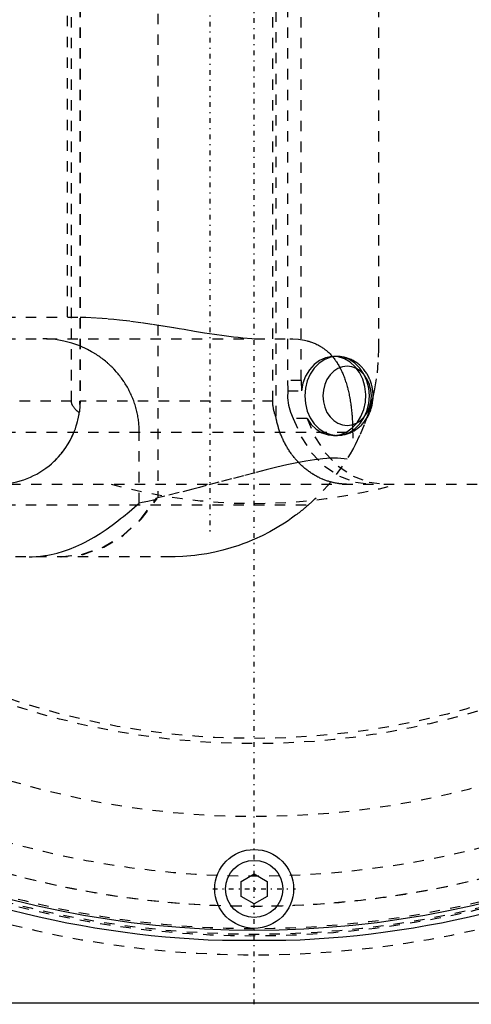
# Model space of a CAD drawing. Extents: x -584 to 223, y -128 to 128.
# Tile 10 of 21: x -23 to 21, y -100 to -5. Entities that reach past the tile are written whole.
import ezdxf

# ---------------------------------------------------------------- set-up
doc = ezdxf.new("R2010")
doc.units = 0
doc.linetypes.add('CENTER', pattern=[1.5, 0.45, -0.5, 0.05, -0.5])
doc.linetypes.add('DASHED', pattern=[2, 1, -1])
for name, color, linetype in [('AM_0', 7, 'CONTINUOUS'), ('AM_3', 7, 'DASHED'), ('AM_7', 7, 'CENTER')]:
    doc.layers.add(name, color=color, linetype=linetype)

msp = doc.modelspace()

# ---------------------------------------------------------------- linework, layer by layer
at = {"layer": 'AM_0', "color": 7, "linetype": 'CONTINUOUS'}
for p, q in [((-1.25, -88.278), (0, -87.557)), ((0, -87.557), (1.25, -88.278)), ((-1.25, -89.722), (-1.25, -88.278)), ((1.25, -88.278), (1.25, -89.722)), ((0, -90.443), (-1.25, -89.722)), ((1.25, -89.722), (0, -90.443)), ((-3.066, -93.95), (3.066, -93.95)), ((25.5, -100), (-25.5, -100))]:
    msp.add_line(p, q, dxfattribs=at)
for centre, radius in [((0, 0), 93), ((0, -89), 3.8), ((0, -89), 2.75)]:
    msp.add_circle(centre, radius, dxfattribs=at)
for start, end in [(241.39794, 268.13113), (271.86887, 298.60206)]:
    msp.add_arc((0, 0), 94, start, end, dxfattribs=at)
at = {"layer": 'AM_3', "color": 6, "linetype": 'DASHED'}
for p, q in [((-9.297, 51.329), (-9.297, -51.329)), ((2.1, 43.548), (2.1, -43.548)), ((-17.602, -42), (-17.602, 42)), ((-16.785, 42), (-16.785, -42)), ((-16.781, 42), (-16.781, -42)), ((1.795, -42), (1.795, 42)), ((3.201, 40), (3.201, -40)), ((4.521, -40), (4.521, 40)), ((12, -37), (12, 37)), ((-18, -33.887), (-18, 33.887)), ((-32, -33.887), (-16.785, -33.904)), ((-32, -36), (3.424, -36)), ((7.987, -37.7), (7.647, -37.7)), ((4.521, -40), (3.201, -40)), ((3.201, -40), (3.242, -40.996)), ((4.521, -40), (4.562, -40.996)), ((3.242, -40.996), (4.562, -40.996)), ((-17.602, -42), (-29.248, -42)), ((1.795, -42), (-16.785, -42)), ((5.094, -43.673), (3.774, -43.673)), ((9.491, -44.562), (9.495, -46.691)), ((-32, -45), (9.495, -45)), ((-11.073, -51.828), (-11.073, -45)), ((7.647, -45.3), (7.987, -45.3)), ((-97.506, -50), (68.005, -50)), ((-32, -52), (5.229, -52)), ((-11.269, -52), (-11.073, -51.828)), ((-9.297, -51.329), (-9.417, -51.358)), ((-9.417, -51.358), (-9.417, -51.482)), ((-8, -57), (-122, -57))]:
    msp.add_line(p, q, dxfattribs=at)
for points in [[(5.094, -43.673), (5.493, -44.244), (5.977, -44.707), (6.527, -45.045), (7.119, -45.245), (7.733, -45.299), (8.343, -45.204), (8.926, -44.964), (9.459, -44.59), (9.921, -44.095), (10.295, -43.498), (10.565, -42.823), (10.721, -42.097), (10.757, -41.348), (10.672, -40.604), (10.469, -39.896), (10.155, -39.25), (9.744, -38.692), (9.25, -38.243), (8.695, -37.922), (8.098, -37.74), (7.484, -37.705), (6.876, -37.819), (6.298, -38.076), (5.772, -38.466), (5.32, -38.975), (4.959, -39.583), (4.703, -40.266), (4.562, -40.996)], [(3.242, -40.996), (3.219, -41.699), (3.302, -42.396), (3.49, -43.061), (3.774, -43.673)], [(3.774, -43.673), (4.52, -45.441), (5.537, -46.993), (6.786, -48.268), (8.217, -49.218), (9.773, -49.802), (11.393, -50)], [(5.094, -43.673), (5.839, -45.441), (6.857, -46.993), (8.105, -48.268), (9.536, -49.218), (11.092, -49.802), (12.712, -50)], [(-18.655, -57), (-16.546, -56.759), (-14.504, -56.044), (-12.595, -54.879), (-10.881, -53.3), (-9.417, -51.358)], [(-18.576, -57), (-16.491, -56.765), (-14.472, -56.067), (-12.581, -54.928), (-10.878, -53.383), (-9.417, -51.482)]]:
    msp.add_lwpolyline(points, dxfattribs=at)
for points in [[(7.987, -45.3), (8.594, -45.227), (9.178, -45.011), (9.716, -44.66), (10.188, -44.187), (10.575, -43.611), (10.863, -42.954), (11.04, -42.241), (11.1, -41.5), (11.04, -40.759), (10.863, -40.046), (10.575, -39.389), (10.188, -38.813), (9.716, -38.34), (9.178, -37.989), (8.594, -37.773), (7.987, -37.7), (7.38, -37.773), (6.796, -37.989), (6.257, -38.34), (5.786, -38.813), (5.399, -39.389), (5.111, -40.046), (4.934, -40.759), (4.874, -41.5), (4.934, -42.241), (5.111, -42.954), (5.399, -43.611), (5.786, -44.187), (6.257, -44.66), (6.796, -45.011), (7.38, -45.227)], [(8.962, -38.646), (8.506, -38.701), (8.067, -38.864), (7.663, -39.127), (7.309, -39.482), (7.018, -39.915), (6.802, -40.408), (6.669, -40.943), (6.624, -41.5), (6.669, -42.057), (6.802, -42.592), (7.018, -43.085), (7.309, -43.518), (7.663, -43.873), (8.067, -44.136), (8.506, -44.299), (8.962, -44.354), (9.418, -44.299), (9.856, -44.136), (10.261, -43.873), (10.615, -43.518), (10.905, -43.085), (11.121, -42.592), (11.254, -42.057), (11.299, -41.5), (11.254, -40.943), (11.121, -40.408), (10.905, -39.915), (10.615, -39.482), (10.261, -39.127), (9.856, -38.864), (9.418, -38.701)]]:
    msp.add_lwpolyline(points, close=True, dxfattribs=at)
for points in [[(-16.781, -33.904, 0), (-16.235, -33.923, 0), (-15.146, -33.98, 0), (-14.061, -34.061, 0), (-13.521, -34.11, 0), (-12.983, -34.165, 0), (-11.912, -34.289, 0), (-10.852, -34.429, 0), (-9.802, -34.582, 0), (-8.765, -34.745, 0), (-7.741, -34.913, 0), (-7.236, -34.997, 0), (-6.734, -35.082, 0), (-5.743, -35.248, 0), (-4.771, -35.407, 0), (-3.818, -35.555, 0), (-2.886, -35.689, 0), (-1.976, -35.804, 0), (-1.529, -35.853, 0), (-1.089, -35.896, 0), (-0.226, -35.961, 0), (0.611, -35.995, 0), (1.02, -36, 0)], [(-11.073, -45, 0), (-11.074, -44.935, 0), (-11.075, -44.804, 0), (-11.079, -44.673, 0), (-11.082, -44.607, 0), (-11.085, -44.542, 0), (-11.093, -44.411, 0), (-11.103, -44.281, 0), (-11.115, -44.15, 0), (-11.129, -44.02, 0), (-11.144, -43.89, 0), (-11.153, -43.825, 0), (-11.162, -43.76, 0), (-11.181, -43.631, 0), (-11.203, -43.502, 0), (-11.226, -43.373, 0), (-11.252, -43.244, 0), (-11.279, -43.116, 0), (-11.294, -43.052, 0), (-11.308, -42.988, 0), (-11.34, -42.861, 0), (-11.373, -42.734, 0), (-11.39, -42.671, 0), (-11.408, -42.607, 0), (-11.444, -42.482, 0), (-11.483, -42.356, 0), (-11.503, -42.294, 0), (-11.524, -42.231, 0), (-11.566, -42.107, 0), (-11.611, -41.983, 0), (-11.657, -41.86, 0), (-11.705, -41.738, 0), (-11.755, -41.616, 0), (-11.781, -41.556, 0), (-11.807, -41.495, 0), (-11.86, -41.375, 0), (-11.915, -41.256, 0), (-11.973, -41.137, 0), (-12.031, -41.019, 0), (-12.092, -40.902, 0), (-12.123, -40.844, 0), (-12.155, -40.786, 0), (-12.219, -40.671, 0), (-12.285, -40.557, 0), (-12.352, -40.443, 0), (-12.421, -40.331, 0), (-12.492, -40.22, 0), (-12.528, -40.164, 0), (-12.565, -40.109, 0), (-12.639, -40, 0), (-12.715, -39.892, 0), (-12.793, -39.784, 0), (-12.872, -39.678, 0), (-12.952, -39.573, 0), (-12.993, -39.521, 0), (-13.035, -39.469, 0), (-13.118, -39.367, 0), (-13.204, -39.265, 0), (-13.291, -39.165, 0), (-13.379, -39.066, 0), (-13.469, -38.968, 0), (-13.514, -38.92, 0), (-13.56, -38.872, 0), (-13.653, -38.776, 0), (-13.747, -38.682, 0), (-13.795, -38.636, 0), (-13.843, -38.59, 0), (-13.94, -38.499, 0), (-14.038, -38.409, 0), (-14.087, -38.365, 0), (-14.137, -38.32, 0), (-14.238, -38.233, 0), (-14.341, -38.148, 0), (-14.444, -38.064, 0), (-14.549, -37.981, 0), (-14.655, -37.9, 0), (-14.708, -37.86, 0), (-14.762, -37.82, 0), (-14.871, -37.742, 0), (-14.98, -37.665, 0), (-15.091, -37.59, 0), (-15.203, -37.517, 0), (-15.315, -37.445, 0), (-15.372, -37.409, 0), (-15.429, -37.375, 0), (-15.544, -37.306, 0), (-15.661, -37.239, 0), (-16.074, -37.017, 0), (-16.809, -36.685, 0), (-17.571, -36.417, 0), (-17.96, -36.307, 0), (-18.354, -36.213, 0), (-19.152, -36.077, 0), (-19.959, -36.009, 0), (-20.365, -36, 0)], [(3.424, -36, 0), (3.711, -36.005, 0), (4.283, -36.047, 0), (4.845, -36.135, 0), (5.12, -36.199, 0), (5.166, -36.211, 0), (5.256, -36.236, 0), (5.345, -36.263, 0), (5.39, -36.277, 0), (5.434, -36.291, 0), (5.523, -36.321, 0), (5.61, -36.352, 0), (5.697, -36.385, 0), (5.783, -36.419, 0), (5.869, -36.455, 0), (5.911, -36.474, 0), (5.953, -36.493, 0), (6.037, -36.532, 0), (6.12, -36.574, 0), (6.202, -36.616, 0), (6.283, -36.661, 0), (6.364, -36.707, 0), (6.404, -36.73, 0), (6.443, -36.754, 0), (6.522, -36.804, 0), (6.599, -36.855, 0), (6.676, -36.907, 0), (6.752, -36.962, 0), (6.826, -37.018, 0), (6.863, -37.047, 0), (6.9, -37.076, 0), (6.973, -37.135, 0), (7.044, -37.196, 0), (7.115, -37.259, 0), (7.184, -37.324, 0), (7.253, -37.39, 0), (7.287, -37.423, 0), (7.32, -37.458, 0), (7.387, -37.527, 0), (7.452, -37.598, 0), (7.516, -37.67, 0), (7.579, -37.745, 0), (7.641, -37.82, 0), (7.672, -37.859, 0), (7.702, -37.898, 0), (7.762, -37.976, 0), (7.821, -38.057, 0), (7.85, -38.097, 0), (7.878, -38.138, 0), (7.935, -38.222, 0), (7.99, -38.306, 0), (8.017, -38.349, 0), (8.044, -38.392, 0), (8.097, -38.48, 0), (8.149, -38.569, 0), (8.2, -38.659, 0), (8.25, -38.75, 0), (8.299, -38.843, 0), (8.322, -38.89, 0), (8.346, -38.937, 0), (8.393, -39.034, 0), (8.439, -39.132, 0), (8.485, -39.232, 0), (8.529, -39.335, 0), (8.573, -39.439, 0), (8.595, -39.491, 0), (8.616, -39.545, 0), (8.658, -39.653, 0), (8.699, -39.762, 0), (8.739, -39.874, 0), (8.778, -39.987, 0), (8.816, -40.102, 0), (8.835, -40.16, 0), (8.853, -40.219, 0), (8.89, -40.337, 0), (8.925, -40.457, 0), (8.959, -40.578, 0), (8.992, -40.701, 0), (9.024, -40.825, 0), (9.04, -40.887, 0), (9.055, -40.95, 0), (9.085, -41.077, 0), (9.114, -41.205, 0), (9.141, -41.334, 0), (9.168, -41.464, 0), (9.194, -41.596, 0), (9.206, -41.662, 0), (9.218, -41.728, 0), (9.242, -41.862, 0), (9.264, -41.996, 0), (9.275, -42.063, 0), (9.286, -42.131, 0), (9.306, -42.267, 0), (9.325, -42.404, 0), (9.334, -42.472, 0), (9.343, -42.541, 0), (9.361, -42.679, 0), (9.377, -42.817, 0), (9.392, -42.956, 0), (9.406, -43.095, 0), (9.419, -43.235, 0), (9.425, -43.305, 0), (9.43, -43.375, 0), (9.441, -43.515, 0), (9.451, -43.655, 0), (9.46, -43.795, 0), (9.468, -43.935, 0), (9.475, -44.074, 0), (9.478, -44.144, 0), (9.48, -44.214, 0), (9.485, -44.353, 0), (9.489, -44.492, 0), (9.491, -44.562, 0)], [(7.987, -45.3, 0), (8.039, -45.3, 0), (8.143, -45.296, 0), (8.247, -45.289, 0), (8.299, -45.285, 0), (8.351, -45.279, 0), (8.455, -45.266, 0), (8.558, -45.249, 0), (8.66, -45.229, 0), (8.761, -45.205, 0), (8.862, -45.179, 0), (8.912, -45.164, 0), (8.962, -45.149, 0), (9.061, -45.116, 0), (9.158, -45.079, 0), (9.255, -45.04, 0), (9.351, -44.998, 0), (9.445, -44.952, 0), (9.492, -44.928, 0), (9.538, -44.904, 0), (9.629, -44.852, 0), (9.719, -44.798, 0), (9.763, -44.77, 0), (9.807, -44.741, 0), (9.893, -44.681, 0), (9.978, -44.619, 0), (10.019, -44.587, 0), (10.06, -44.554, 0), (10.141, -44.487, 0), (10.22, -44.417, 0), (10.296, -44.345, 0), (10.371, -44.271, 0), (10.443, -44.194, 0), (10.479, -44.155, 0), (10.514, -44.115, 0), (10.582, -44.034, 0), (10.648, -43.95, 0), (10.711, -43.865, 0), (10.772, -43.778, 0), (10.831, -43.69, 0), (10.859, -43.645, 0), (10.887, -43.6, 0), (10.941, -43.508, 0), (10.992, -43.414, 0), (11.041, -43.319, 0), (11.087, -43.223, 0), (11.13, -43.125, 0), (11.151, -43.076, 0), (11.171, -43.026, 0), (11.21, -42.926, 0), (11.245, -42.825, 0), (11.278, -42.722, 0), (11.309, -42.619, 0), (11.336, -42.515, 0), (11.349, -42.462, 0), (11.361, -42.41, 0), (11.383, -42.304, 0), (11.403, -42.198, 0), (11.419, -42.092, 0), (11.433, -41.985, 0), (11.444, -41.878, 0), (11.449, -41.824, 0), (11.453, -41.77, 0), (11.458, -41.662, 0), (11.461, -41.554, 0), (11.461, -41.5, 0), (11.461, -41.446, 0), (11.458, -41.338, 0), (11.453, -41.229, 0), (11.449, -41.175, 0), (11.444, -41.121, 0), (11.433, -41.014, 0), (11.419, -40.907, 0), (11.402, -40.8, 0), (11.383, -40.694, 0), (11.361, -40.589, 0), (11.349, -40.536, 0), (11.336, -40.484, 0), (11.308, -40.38, 0), (11.278, -40.277, 0), (11.245, -40.175, 0), (11.209, -40.074, 0), (11.171, -39.973, 0), (11.151, -39.924, 0), (11.13, -39.874, 0), (11.086, -39.776, 0), (11.04, -39.68, 0), (10.991, -39.585, 0), (10.94, -39.491, 0), (10.886, -39.399, 0), (10.859, -39.354, 0), (10.83, -39.309, 0), (10.772, -39.22, 0), (10.711, -39.134, 0), (10.647, -39.049, 0), (10.581, -38.966, 0), (10.513, -38.885, 0), (10.479, -38.845, 0), (10.443, -38.806, 0), (10.371, -38.729, 0), (10.296, -38.654, 0), (10.219, -38.582, 0), (10.14, -38.512, 0), (10.059, -38.445, 0), (10.018, -38.412, 0), (9.977, -38.38, 0), (9.892, -38.318, 0), (9.806, -38.258, 0), (9.762, -38.229, 0), (9.718, -38.201, 0), (9.628, -38.147, 0), (9.537, -38.096, 0), (9.491, -38.072, 0), (9.445, -38.048, 0), (9.351, -38.002, 0), (9.255, -37.96, 0), (9.158, -37.92, 0), (9.06, -37.884, 0), (8.961, -37.851, 0), (8.911, -37.836, 0), (8.861, -37.821, 0), (8.76, -37.794, 0), (8.658, -37.771, 0), (8.556, -37.751, 0), (8.453, -37.734, 0), (8.35, -37.721, 0), (8.299, -37.715, 0), (8.247, -37.711, 0), (8.143, -37.704, 0), (8.039, -37.7, 0), (7.987, -37.7, 0)], [(11.461, -41.614, 0), (11.629, -40.832, 0), (11.87, -39.278, 0), (11.986, -37.75, 0), (12, -37, 0)], [(10.872, -43.623, 0), (10.985, -43.289, 0), (11.194, -42.62, 0), (11.378, -41.949, 0), (11.461, -41.614, 0)], [(-16.853, -43.112, 0), (-16.894, -43.081, 0), (-16.972, -43.02, 0), (-17.046, -42.958, 0), (-17.082, -42.927, 0), (-17.116, -42.897, 0), (-17.18, -42.835, 0), (-17.24, -42.773, 0), (-17.296, -42.712, 0), (-17.347, -42.65, 0), (-17.393, -42.588, 0), (-17.414, -42.557, 0), (-17.435, -42.526, 0), (-17.472, -42.464, 0), (-17.491, -42.428, 0), (-17.496, -42.418, 0), (-17.502, -42.408, 0), (-17.504, -42.403, 0), (-17.507, -42.397, 0), (-17.512, -42.387, 0), (-17.516, -42.377, 0), (-17.521, -42.366, 0), (-17.525, -42.356, 0), (-17.53, -42.346, 0), (-17.532, -42.341, 0), (-17.534, -42.336, 0), (-17.538, -42.325, 0), (-17.542, -42.315, 0), (-17.546, -42.305, 0), (-17.55, -42.294, 0), (-17.553, -42.284, 0), (-17.555, -42.279, 0), (-17.557, -42.274, 0), (-17.56, -42.263, 0), (-17.563, -42.253, 0), (-17.566, -42.243, 0), (-17.569, -42.232, 0), (-17.572, -42.222, 0), (-17.574, -42.217, 0), (-17.575, -42.212, 0), (-17.577, -42.201, 0), (-17.58, -42.191, 0), (-17.581, -42.186, 0), (-17.582, -42.181, 0), (-17.584, -42.17, 0), (-17.586, -42.16, 0), (-17.587, -42.155, 0), (-17.588, -42.15, 0), (-17.59, -42.139, 0), (-17.592, -42.129, 0), (-17.593, -42.119, 0), (-17.595, -42.108, 0), (-17.596, -42.098, 0), (-17.597, -42.093, 0), (-17.597, -42.088, 0), (-17.598, -42.077, 0), (-17.599, -42.067, 0), (-17.6, -42.057, 0), (-17.601, -42.046, 0), (-17.601, -42.036, 0), (-17.601, -42.031, 0), (-17.602, -42.026, 0), (-17.602, -42.015, 0), (-17.602, -42.005, 0), (-17.602, -42, 0)], [(-16.781, -42, 0), (-16.781, -42.03, 0), (-16.781, -42.09, 0), (-16.782, -42.151, 0), (-16.783, -42.182, 0), (-16.784, -42.213, 0), (-16.785, -42.276, 0), (-16.788, -42.339, 0), (-16.79, -42.403, 0), (-16.794, -42.467, 0), (-16.797, -42.53, 0), (-16.799, -42.562, 0), (-16.802, -42.594, 0), (-16.806, -42.658, 0), (-16.811, -42.721, 0), (-16.817, -42.783, 0), (-16.823, -42.845, 0), (-16.829, -42.906, 0), (-16.832, -42.936, 0), (-16.836, -42.966, 0), (-16.842, -43.025, 0), (-16.849, -43.083, 0), (-16.853, -43.112, 0)], [(2.1, -43.548, 0), (2.084, -43.507, 0), (2.053, -43.424, 0), (2.024, -43.342, 0), (2.011, -43.301, 0), (1.998, -43.261, 0), (1.973, -43.18, 0), (1.949, -43.099, 0), (1.927, -43.015, 0), (1.905, -42.929, 0), (1.885, -42.841, 0), (1.876, -42.797, 0), (1.867, -42.752, 0), (1.851, -42.663, 0), (1.837, -42.573, 0), (1.825, -42.483, 0), (1.815, -42.393, 0), (1.807, -42.303, 0), (1.803, -42.259, 0), (1.801, -42.215, 0), (1.797, -42.127, 0), (1.795, -42.042, 0), (1.795, -42, 0)], [(-19.149, -47.678, 0), (-19.048, -47.575, 0), (-18.851, -47.365, 0), (-18.661, -47.148, 0), (-18.57, -47.038, 0), (-18.48, -46.925, 0), (-18.306, -46.695, 0), (-18.141, -46.459, 0), (-17.985, -46.218, 0), (-17.836, -45.97, 0), (-17.697, -45.717, 0), (-17.631, -45.589, 0), (-17.567, -45.459, 0), (-17.446, -45.196, 0), (-17.334, -44.928, 0), (-17.232, -44.656, 0), (-17.14, -44.381, 0), (-17.059, -44.103, 0), (-17.021, -43.964, 0), (-16.987, -43.823, 0), (-16.926, -43.54, 0), (-16.875, -43.255, 0), (-16.853, -43.112, 0)], [(8.909, -50, 0), (8.868, -50, 0), (8.786, -49.999, 0), (8.703, -49.996, 0), (8.662, -49.995, 0), (8.62, -49.993, 0), (8.535, -49.988, 0), (8.45, -49.982, 0), (8.365, -49.974, 0), (8.279, -49.965, 0), (8.192, -49.955, 0), (8.149, -49.95, 0), (8.106, -49.944, 0), (8.019, -49.931, 0), (7.931, -49.917, 0), (7.844, -49.901, 0), (7.757, -49.884, 0), (7.67, -49.866, 0), (7.626, -49.856, 0), (7.583, -49.846, 0), (7.496, -49.825, 0), (7.409, -49.803, 0), (7.366, -49.792, 0), (7.323, -49.78, 0), (7.237, -49.755, 0), (7.152, -49.729, 0), (7.109, -49.715, 0), (7.067, -49.702, 0), (6.982, -49.673, 0), (6.899, -49.644, 0), (6.816, -49.613, 0), (6.734, -49.582, 0), (6.652, -49.549, 0), (6.612, -49.533, 0), (6.572, -49.516, 0), (6.493, -49.481, 0), (6.415, -49.446, 0), (6.337, -49.41, 0), (6.262, -49.374, 0), (6.186, -49.336, 0), (6.148, -49.317, 0), (6.11, -49.297, 0), (6.033, -49.256, 0), (5.957, -49.214, 0), (5.88, -49.171, 0), (5.802, -49.126, 0), (5.725, -49.08, 0), (5.687, -49.056, 0), (5.648, -49.032, 0), (5.571, -48.983, 0), (5.494, -48.932, 0), (5.417, -48.88, 0), (5.341, -48.827, 0), (5.264, -48.772, 0), (5.227, -48.745, 0), (5.189, -48.717, 0), (5.113, -48.66, 0), (5.039, -48.602, 0), (4.965, -48.542, 0), (4.891, -48.482, 0), (4.819, -48.421, 0), (4.783, -48.39, 0), (4.747, -48.359, 0), (4.676, -48.295, 0), (4.605, -48.231, 0), (4.571, -48.199, 0), (4.536, -48.167, 0), (4.468, -48.101, 0), (4.401, -48.035, 0), (4.367, -48.002, 0), (4.335, -47.968, 0), (4.27, -47.901, 0), (4.206, -47.833, 0), (4.143, -47.765, 0), (4.082, -47.697, 0), (4.022, -47.629, 0), (3.992, -47.595, 0), (3.963, -47.56, 0), (3.904, -47.49, 0), (3.845, -47.418, 0), (3.787, -47.345, 0), (3.729, -47.27, 0), (3.671, -47.194, 0), (3.642, -47.156, 0), (3.613, -47.117, 0), (3.556, -47.037, 0), (3.499, -46.957, 0), (3.443, -46.875, 0), (3.387, -46.793, 0), (3.333, -46.709, 0), (3.305, -46.666, 0), (3.279, -46.624, 0), (3.225, -46.537, 0), (3.173, -46.45, 0), (3.121, -46.362, 0), (3.071, -46.274, 0), (3.022, -46.184, 0), (2.997, -46.139, 0), (2.973, -46.094, 0), (2.926, -46.003, 0), (2.88, -45.912, 0), (2.835, -45.821, 0), (2.791, -45.729, 0), (2.748, -45.636, 0), (2.727, -45.59, 0), (2.707, -45.544, 0), (2.667, -45.452, 0), (2.628, -45.359, 0), (2.609, -45.313, 0), (2.59, -45.267, 0), (2.554, -45.175, 0), (2.519, -45.084, 0), (2.503, -45.038, 0), (2.486, -44.993, 0), (2.454, -44.901, 0), (2.422, -44.808, 0), (2.391, -44.714, 0), (2.36, -44.618, 0), (2.331, -44.521, 0), (2.316, -44.472, 0), (2.302, -44.423, 0), (2.274, -44.323, 0), (2.247, -44.222, 0), (2.222, -44.121, 0), (2.197, -44.018, 0), (2.173, -43.915, 0), (2.162, -43.863, 0), (2.151, -43.811, 0), (2.13, -43.706, 0), (2.11, -43.601, 0), (2.1, -43.548, 0)], [(9.495, -46.691, 0), (9.763, -46.191, 0), (10.253, -45.175, 0), (10.681, -44.143, 0), (10.872, -43.623, 0)], [(-24.741, -50, 0), (-24.569, -49.998, 0), (-24.227, -49.983, 0), (-23.886, -49.953, 0), (-23.715, -49.932, 0), (-23.546, -49.908, 0), (-23.207, -49.848, 0), (-22.872, -49.773, 0), (-22.54, -49.683, 0), (-22.211, -49.58, 0), (-21.888, -49.461, 0), (-21.728, -49.397, 0), (-21.569, -49.329, 0), (-21.255, -49.183, 0), (-20.949, -49.023, 0), (-20.649, -48.85, 0), (-20.357, -48.665, 0), (-20.074, -48.467, 0), (-19.935, -48.363, 0), (-19.798, -48.256, 0), (-19.531, -48.034, 0), (-19.274, -47.799, 0), (-19.149, -47.678, 0)], [(8.965, -47.592, 0), (8.67, -47.554, 0), (8.039, -47.511, 0), (7.356, -47.512, 0), (6.994, -47.529, 0), (6.618, -47.557, 0), (5.827, -47.646, 0), (4.986, -47.776, 0), (4.098, -47.943, 0), (3.163, -48.142, 0), (2.181, -48.371, 0), (1.673, -48.495, 0), (1.154, -48.625, 0), (0.083, -48.9, 0), (-1.031, -49.192, 0), (-2.189, -49.499, 0), (-3.39, -49.817, 0), (-4.632, -50.145, 0), (-5.269, -50.311, 0), (-5.916, -50.478, 0), (-7.239, -50.817, 0), (-8.601, -51.158, 0), (-9.297, -51.329, 0)], [(-21.686, -57, 0), (-21.383, -56.996, 0), (-20.781, -56.96, 0), (-20.179, -56.888, 0), (-19.879, -56.84, 0), (-19.578, -56.782, 0), (-18.979, -56.641, 0), (-18.38, -56.465, 0), (-17.782, -56.255, 0), (-17.187, -56.012, 0), (-16.596, -55.739, 0), (-16.302, -55.591, 0), (-16.008, -55.435, 0), (-15.422, -55.102, 0), (-14.838, -54.74, 0), (-14.261, -54.356, 0), (-13.695, -53.954, 0), (-13.141, -53.538, 0), (-12.867, -53.325, 0), (-12.595, -53.109, 0), (-12.059, -52.67, 0), (-11.531, -52.225, 0), (-11.269, -52, 0)], [(-9.417, -51.482, 0), (-9.692, -51.545, 0), (-10.243, -51.665, 0), (-10.796, -51.776, 0), (-11.073, -51.828, 0)], [(5.229, -52, 0), (5.177, -52.046, 0), (5.072, -52.137, 0), (4.967, -52.227, 0), (4.914, -52.271, 0), (4.862, -52.316, 0), (4.755, -52.405, 0), (4.649, -52.492, 0), (4.541, -52.579, 0), (4.434, -52.665, 0), (4.325, -52.751, 0), (4.271, -52.793, 0), (4.216, -52.835, 0), (4.107, -52.919, 0), (3.997, -53.002, 0), (3.608, -53.286, 0), (3.27, -53.522, 0), (2.927, -53.751, 0), (2.229, -54.186, 0), (1.515, -54.591, 0), (0.787, -54.966, 0), (0.046, -55.31, 0), (-0.705, -55.622, 0), (-1.085, -55.766, 0), (-1.466, -55.903, 0), (-2.235, -56.151, 0), (-3.008, -56.367, 0), (-3.784, -56.551, 0), (-4.561, -56.702, 0), (-5.336, -56.822, 0), (-5.722, -56.87, 0), (-6.107, -56.91, 0), (-6.871, -56.968, 0), (-7.627, -56.997, 0), (-8, -57, 0)]]:
    msp.add_polyline3d(points, dxfattribs=at)
for radius in [75, 74.5]:
    msp.add_circle((0, 0), radius, dxfattribs=at)
for centre, radius, start, end in [((0, 0), 95.35, 47.94262, 312.05738), ((0, 0), 93.35, 51.20133, 308.79867), ((0, 0), 90.661, 47.36628, 312.63372), ((0, 0), 90.65, 47.41168, 312.58832), ((0, 0), 87.75, 178.23289, 348.82933), ((0, 0), 82, 179.30429, 349.45971), ((0, 0), 93.5, 200.81367, 353.50559), ((-24.785, -42), 8, 314.78818, 0), ((0, 0), 92.807, 212.59868, 331.64672), ((-8, -37), 20, 311.40962, 331.01809), ((0, 0), 51.861, 254.60302, 285.39698)]:
    msp.add_arc(centre, radius, start, end, dxfattribs=at)
at = {"layer": 'AM_7', "color": 4, "linetype": 'CENTER'}
for p, q in [((0, -100.118), (0, 100.117)), ((-4.285, 55), (-4.285, -55)), ((-3.99, -89), (3.99, -89))]:
    msp.add_line(p, q, dxfattribs=at)

doc.saveas('drawing.dxf')
